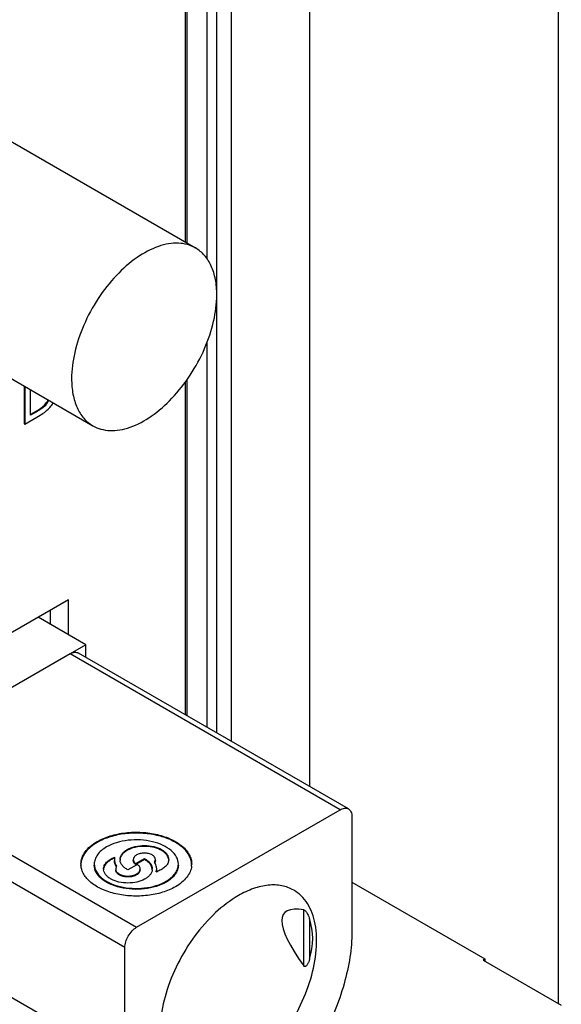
# Model space of a CAD drawing. Header units: inches. Extents: x 0 to 34, y 0 to 22.
# Tile 17 of 117: x 2.865 to 3.25, y 15.102 to 15.803. Entities that reach past the tile are written whole.
import ezdxf

# ---------------------------------------------------------------- set-up
doc = ezdxf.new("R2010")
doc.units = ezdxf.units.IN
doc.header["$LTSCALE"] = 1.87
doc.header["$MEASUREMENT"] = 0
doc.layers.get('0').update_dxf_attribs({"linetype": 'CONTINUOUS'})
doc.layers.add('02___PRT_ALL_AXES', color=7, linetype='CONTINUOUS')

msp = doc.modelspace()

# ---------------------------------------------------------------- linework, layer by layer
at = {"color": 7, "linetype": 'CONTINUOUS'}
for p, q in [((2.98415, 17.33981), (2.98415, 15.64389)), ((3.01584, 15.2894), (3.01584, 17.33914)), ((3.07151, 15.25725), (3.07151, 17.33914)), ((2.99844, 17.33185), (2.99844, 15.63255)), ((3.00534, 17.33188), (3.00534, 15.6082)), ((3.2482, 17.23891), (3.2482, 15.10303)), ((3.00534, 15.60554), (3.00534, 15.29546)), ((2.99844, 15.57323), (2.99844, 15.29944)), ((2.86838, 15.54214), (2.86838, 15.51532)), ((2.86888, 15.54185), (2.86888, 15.51503)), ((2.98415, 15.54661), (2.98415, 15.30769)), ((2.87306, 15.5214), (2.87306, 15.53944)), ((2.88456, 15.53055), (2.88506, 15.53026)), ((2.86888, 15.51503), (2.87737, 15.51993)), ((2.87666, 15.52405), (2.87306, 15.52198)), ((2.87716, 15.52376), (2.87306, 15.5214)), ((2.87666, 15.52405), (2.87716, 15.52376)), ((2.87737, 15.51993), (2.87868, 15.52069)), ((2.87868, 15.52069), (2.88162, 15.52251)), ((2.86838, 15.51532), (2.86888, 15.51503)), ((2.89994, 15.39012), (2.6769, 15.26134)), ((2.89994, 15.36517), (2.89994, 15.39012)), ((2.88722, 15.37252), (2.88722, 15.38277)), ((2.90106, 15.35167), (2.7563, 15.26809)), ((3.09315, 15.24076), (2.90106, 15.35167)), ((3.09906, 15.24135), (2.90697, 15.35225)), ((2.7563, 15.26809), (2.94839, 15.15718)), ((2.94004, 15.14271), (2.75352, 15.25041)), ((2.94839, 15.15718), (3.09315, 15.24076)), ((3.1015, 15.23594), (3.1015, 15.15405)), ((2.94783, 15.2025), (2.95392, 15.20602)), ((2.95392, 15.20538), (2.94783, 15.20186)), ((2.95392, 15.20602), (2.95392, 15.20538)), ((2.93391, 15.20013), (2.93354, 15.19896)), ((2.93425, 15.20066), (2.93391, 15.20013)), ((2.94895, 15.20186), (2.94225, 15.19799)), ((2.94783, 15.2025), (2.94783, 15.20186)), ((2.96243, 15.19667), (2.96272, 15.19864)), ((3.1015, 15.18934), (3.19615, 15.13469)), ((3.06728, 15.12968), (3.06728, 15.16962)), ((3.07147, 15.16309), (3.07147, 15.13452)), ((2.77857, 15.15405), (2.94004, 15.06082)), ((2.94004, 15.06082), (2.94004, 15.14271)), ((3.19615, 15.13469), (3.19476, 15.13389)), ((3.19476, 15.13389), (3.25044, 15.10174)), ((3.19615, 15.13469), (3.19615, 15.13308))]:
    msp.add_line(p, q, dxfattribs=at)
at = {"color": 6, "linetype": 'CONTINUOUS'}
for p, q in [((2.9122, 15.3581), (2.87834, 15.37765)), ((2.9122, 15.3581), (2.90106, 15.35167)), ((2.9122, 15.34923), (2.9122, 15.3581))]:
    msp.add_line(p, q, dxfattribs=at)
at = {"color": 40, "linetype": 'CONTINUOUS'}
msp.add_arc((2.8669, 15.54276), 0.02147, 325.34532, 331.16446, dxfattribs=at)
at = {"color": 7, "linetype": 'CONTINUOUS'}
for centre, radius, start, end in [((2.8675, 15.54236), 0.02075, 325.30232, 327.18989), ((2.86672, 15.54286), 0.02167, 327.19636, 330.54908), ((2.8675, 15.54241), 0.02135, 325.33365, 330.57218), ((2.87256, 15.53956), 0.019, 322.41042, 326.93679), ((2.8678, 15.54296), 0.02485, 326.34408, 329.01113), ((2.9399, 15.18742), 0.02025, 112.34369, 113.19959), ((2.94015, 15.18681), 0.0209, 110.55609, 112.33902), ((2.93979, 15.20538), 0.00718, 171.8932, 179.97226), ((2.93996, 15.20535), 0.00735, 166.87206, 171.88921), ((2.94242, 15.20538), 0.00581, 180.03188, 186.14635), ((2.96543, 15.20538), 0.00582, 353.75944, 359.9832), ((2.92199, 15.20208), 0.01315, 180.01168, 182.75211), ((2.93074, 15.19864), 0.00582, 180.01728, 186.24599), ((2.93642, 15.19864), 0.0029, 173.536, 179.99622), ((2.9538, 15.19863), 0.00577, 353.86563, 0.01973), ((2.95305, 15.19734), 0.00998, 33.86849, 37.20302), ((2.95822, 15.20514), 0.00368, 325.42847, 328.57467), ((2.95555, 15.21782), 0.02225, 288.01029, 290.16501), ((2.95577, 15.198), 0.00695, 348.79052, 359.93538), ((2.9559, 15.19864), 0.00682, 359.98488, 2.50689), ((2.95579, 15.21717), 0.02155, 290.17222, 290.89615), ((2.97441, 15.20207), 0.01316, 353.87138, 0.00545)]:
    msp.add_arc(centre, radius, start, end, dxfattribs=at)
for centre, major_axis, ratio, start_param, end_param in [((3.36849, 14.91463), (0.3153, -0.25242), 0.124878, 2.925439, 3.557033), ((2.98584, 15.13556), (0.08576, 0.02713), 0.697877, -0.441326, 0.006824)]:
    msp.add_ellipse(centre, major_axis=major_axis, ratio=ratio, start_param=start_param, end_param=end_param, dxfattribs=at)
for points, knots in [([(2.87666, 15.52405), (2.87735, 15.52445), (2.8803, 15.52617), (2.88307, 15.5284), (2.88456, 15.53055)], [0, 0, 0, 0, 0.234547, 1, 1, 1, 1]), ([(2.88506, 15.53026), (2.88454, 15.52951), (2.88231, 15.52686), (2.87934, 15.52502), (2.87716, 15.52376)], [0, 0, 0, 0, 0.267068, 1, 1, 1, 1]), ([(2.88162, 15.52251), (2.88216, 15.52287), (2.88436, 15.52445), (2.88636, 15.52634), (2.88762, 15.52797)], [0, 0, 0, 0, 0.239865, 1, 1, 1, 1]), ([(2.90106, 15.35167), (2.90204, 15.35223), (2.9036, 15.35286), (2.90568, 15.3528), (2.90658, 15.35248), (2.90697, 15.35225)], [0, 0, 0, 0, 0.547732, 0.78159, 1, 1, 1, 1]), ([(3.09315, 15.24076), (3.09413, 15.24132), (3.09569, 15.24195), (3.09777, 15.2419), (3.09867, 15.24157), (3.09906, 15.24134)], [0, 0, 0, 0, 0.547709, 0.781578, 1, 1, 1, 1]), ([(3.09906, 15.24134), (3.09945, 15.24112), (3.10018, 15.24051), (3.10126, 15.23873), (3.1015, 15.23707), (3.1015, 15.23594)], [0, 0, 0, 0, 0.21843, 0.452301, 1, 1, 1, 1]), ([(2.92036, 15.21815), (2.92328, 15.21983), (2.92988, 15.22255), (2.94063, 15.22471), (2.95201, 15.22502), (2.96307, 15.22347), (2.97294, 15.22016), (2.98085, 15.21537), (2.98545, 15.21007), (2.98727, 15.20549), (2.98757, 15.2032), (2.98757, 15.20208)], [0, 0, 0, 0, 0.128741, 0.270383, 0.417604, 0.562013, 0.695742, 0.813058, 0.912468, 0.957119, 1, 1, 1, 1]), ([(2.90883, 15.20208), (2.90883, 15.20358), (2.90939, 15.2067), (2.91176, 15.21106), (2.9155, 15.21499), (2.91864, 15.21715), (2.92036, 15.21815)], [0, 0, 0, 0, 0.21779, 0.450943, 0.710274, 1, 1, 1, 1]), ([(2.98756, 15.20206), (2.9875, 15.20317), (2.9871, 15.20544), (2.9851, 15.20994), (2.98037, 15.21509), (2.97241, 15.21975), (2.96257, 15.22293), (2.95161, 15.22439), (2.94036, 15.22403), (2.92975, 15.22187), (2.92324, 15.21917), (2.92036, 15.21751)], [0, 0, 0, 0, 0.042911, 0.087847, 0.188156, 0.306188, 0.440144, 0.584284, 0.730903, 0.871842, 1, 1, 1, 1]), ([(2.97812, 15.20208), (2.97812, 15.2038), (2.97708, 15.20754), (2.97301, 15.21217), (2.967, 15.21583), (2.9595, 15.21833), (2.95109, 15.21951), (2.94245, 15.21928), (2.93427, 15.21764), (2.92926, 15.21557), (2.92705, 15.21429)], [0, 0, 0, 0, 0.086939, 0.186415, 0.30381, 0.437626, 0.582127, 0.729445, 0.871178, 1, 1, 1, 1]), ([(2.92036, 15.21751), (2.91877, 15.21658), (2.91584, 15.2146), (2.91227, 15.21102), (2.90984, 15.20708), (2.90906, 15.20423), (2.90891, 15.20284)], [0, 0, 0, 0, 0.287457, 0.547179, 0.781985, 1, 1, 1, 1]), ([(2.92705, 15.21429), (2.92573, 15.21353), (2.92335, 15.21189), (2.9205, 15.2089), (2.9187, 15.20559), (2.91828, 15.20322), (2.91828, 15.20208)], [0, 0, 0, 0, 0.289679, 0.549062, 0.782207, 1, 1, 1, 1]), ([(2.93661, 15.20538), (2.93661, 15.20604), (2.93685, 15.20742), (2.93789, 15.20933), (2.93954, 15.21107), (2.94258, 15.21316), (2.94746, 15.21492), (2.95393, 15.21563), (2.9604, 15.21492), (2.96528, 15.21316), (2.96832, 15.21107), (2.96997, 15.20933), (2.97101, 15.20742), (2.97125, 15.20604), (2.97125, 15.20538)], [0, 0, 0, 0, 0.045431, 0.094073, 0.148156, 0.208611, 0.346857, 0.5, 0.653143, 0.791392, 0.851843, 0.905928, 0.954571, 1, 1, 1, 1]), ([(2.97112, 15.20597), (2.97084, 15.20727), (2.96967, 15.20919), (2.9674, 15.21111), (2.9643, 15.21293), (2.95956, 15.21442), (2.95341, 15.21495), (2.94733, 15.21422), (2.94274, 15.21256), (2.93981, 15.21064), (2.93818, 15.20904), (2.93707, 15.20727), (2.93671, 15.20599), (2.93664, 15.20536)], [0, 0, 0, 0, 0.095881, 0.152027, 0.214119, 0.353438, 0.504863, 0.65516, 0.791418, 0.851574, 0.905792, 0.954706, 1, 1, 1, 1]), ([(2.92492, 15.19864), (2.92492, 15.19947), (2.92533, 15.20126), (2.92701, 15.20361), (2.92958, 15.20561), (2.93167, 15.20659), (2.93281, 15.20702)], [0, 0, 0, 0, 0.20686, 0.436027, 0.700039, 1, 1, 1, 1]), ([(2.93192, 15.20602), (2.93103, 15.20564), (2.92937, 15.20478), (2.92673, 15.20276), (2.92536, 15.20065), (2.92505, 15.19921)], [0, 0, 0, 0, 0.29348, 0.557293, 1, 1, 1, 1]), ([(2.93262, 15.20538), (2.93262, 15.20457), (2.93292, 15.20287), (2.93374, 15.20136), (2.93425, 15.20066)], [0, 0, 0, 0, 0.482815, 1, 1, 1, 1]), ([(2.93392, 15.20049), (2.93351, 15.20114), (2.93285, 15.20251), (2.93262, 15.20401), (2.93262, 15.20474)], [0, 0, 0, 0, 0.514083, 1, 1, 1, 1]), ([(2.94225, 15.19799), (2.94147, 15.19841), (2.94004, 15.1993), (2.93829, 15.20094), (2.93709, 15.20277), (2.93671, 15.20411), (2.93664, 15.20476)], [0, 0, 0, 0, 0.289741, 0.55054, 0.784424, 1, 1, 1, 1]), ([(2.9618, 15.20538), (2.9618, 15.20599), (2.96126, 15.20736), (2.95941, 15.20879), (2.95687, 15.20972), (2.95393, 15.21004), (2.95099, 15.20972), (2.94845, 15.20879), (2.94659, 15.20736), (2.94605, 15.20599), (2.94605, 15.20538)], [0, 0, 0, 0, 0.093239, 0.207547, 0.346291, 0.499986, 0.653684, 0.792434, 0.90675, 1, 1, 1, 1]), ([(2.94605, 15.20538), (2.94605, 15.20485), (2.94644, 15.20368), (2.94732, 15.20287), (2.94783, 15.2025)], [0, 0, 0, 0, 0.457961, 1, 1, 1, 1]), ([(2.94783, 15.20186), (2.94732, 15.20222), (2.94644, 15.20304), (2.94605, 15.20421), (2.94606, 15.20474)], [0, 0, 0, 0, 0.542121, 1, 1, 1, 1]), ([(2.95392, 15.20602), (2.95476, 15.20558), (2.95629, 15.20461), (2.95812, 15.20281), (2.95929, 15.2008), (2.95957, 15.19933), (2.95957, 15.19864)], [0, 0, 0, 0, 0.292159, 0.55257, 0.784693, 1, 1, 1, 1]), ([(2.95953, 15.19861), (2.95946, 15.19926), (2.95908, 15.2006), (2.95789, 15.20243), (2.95613, 15.20407), (2.9547, 15.20497), (2.95392, 15.20538)], [0, 0, 0, 0, 0.215595, 0.449446, 0.710206, 1, 1, 1, 1]), ([(2.961, 15.20338), (2.96112, 15.20353), (2.96156, 15.20411), (2.9618, 15.20485), (2.9618, 15.20538)], [0, 0, 0, 0, 0.270045, 1, 1, 1, 1]), ([(2.9618, 15.20474), (2.9618, 15.20461), (2.96177, 15.20408), (2.96156, 15.20357), (2.96135, 15.20323)], [0, 0, 0, 0, 0.242762, 1, 1, 1, 1]), ([(2.97122, 15.20475), (2.97113, 15.20396), (2.97059, 15.20233), (2.96891, 15.20019), (2.96648, 15.19836), (2.96453, 15.19744), (2.96348, 15.19704)], [0, 0, 0, 0, 0.207792, 0.439026, 0.702884, 1, 1, 1, 1]), ([(2.97604, 15.186), (2.97316, 15.18434), (2.96665, 15.18164), (2.95604, 15.17948), (2.9448, 15.17912), (2.93383, 15.18058), (2.92399, 15.18376), (2.91604, 15.18842), (2.9113, 15.19357), (2.90931, 15.19806), (2.9089, 15.20034), (2.90885, 15.20145)], [0, 0, 0, 0, 0.128161, 0.269098, 0.415718, 0.559858, 0.693813, 0.811845, 0.912153, 0.957089, 1, 1, 1, 1]), ([(2.91828, 15.20208), (2.91828, 15.20035), (2.91932, 15.19661), (2.92339, 15.19199), (2.9294, 15.18832), (2.9369, 15.18582), (2.94531, 15.18464), (2.95396, 15.18488), (2.96213, 15.18651), (2.96715, 15.18858), (2.96936, 15.18986)], [0, 0, 0, 0, 0.086939, 0.186415, 0.30381, 0.437626, 0.582127, 0.729445, 0.871178, 1, 1, 1, 1]), ([(2.96936, 15.18922), (2.96715, 15.18794), (2.96213, 15.18587), (2.95396, 15.18423), (2.94531, 15.18399), (2.9369, 15.18517), (2.9294, 15.18768), (2.92339, 15.19134), (2.91932, 15.19597), (2.91828, 15.19971), (2.91828, 15.20143)], [0, 0, 0, 0, 0.128818, 0.270554, 0.417872, 0.562373, 0.69619, 0.813585, 0.913061, 1, 1, 1, 1]), ([(2.95953, 15.19802), (2.95947, 15.19738), (2.9591, 15.19606), (2.95794, 15.19427), (2.95625, 15.19265), (2.95322, 15.1907), (2.94849, 15.18906), (2.94226, 15.18841), (2.93602, 15.18906), (2.93128, 15.1907), (2.92826, 15.19264), (2.92656, 15.19426), (2.9254, 15.19605), (2.92503, 15.19736), (2.92496, 15.198)], [0, 0, 0, 0, 0.045539, 0.094829, 0.149598, 0.210465, 0.348338, 0.499889, 0.651464, 0.789406, 0.850309, 0.905124, 0.954447, 1, 1, 1, 1]), ([(2.93352, 15.19864), (2.93352, 15.19796), (2.93412, 15.19644), (2.93617, 15.19486), (2.93898, 15.19383), (2.94224, 15.19348), (2.94551, 15.19383), (2.94832, 15.19486), (2.95037, 15.19644), (2.95097, 15.19796), (2.95097, 15.19864)], [0, 0, 0, 0, 0.093233, 0.207551, 0.346293, 0.499988, 0.653684, 0.792433, 0.906748, 1, 1, 1, 1]), ([(2.95097, 15.19799), (2.95097, 15.19731), (2.95037, 15.1958), (2.94832, 15.19421), (2.94551, 15.19319), (2.94224, 15.19283), (2.93898, 15.19319), (2.93617, 15.19421), (2.93412, 15.1958), (2.93352, 15.19731), (2.93352, 15.19799)], [0, 0, 0, 0, 0.09325, 0.207566, 0.346314, 0.500011, 0.653705, 0.79245, 0.906759, 1, 1, 1, 1]), ([(2.95097, 15.19864), (2.95097, 15.19923), (2.95052, 15.20055), (2.94953, 15.20146), (2.94895, 15.20186)], [0, 0, 0, 0, 0.457109, 1, 1, 1, 1]), ([(2.96271, 15.19894), (2.9627, 15.19928), (2.96253, 15.20068), (2.96193, 15.20202), (2.96133, 15.20291)], [0, 0, 0, 0, 0.241337, 1, 1, 1, 1]), ([(2.96936, 15.18986), (2.97067, 15.19062), (2.97305, 15.19226), (2.9759, 15.19525), (2.9777, 15.19856), (2.97812, 15.20094), (2.97812, 15.20208)], [0, 0, 0, 0, 0.289679, 0.549062, 0.782207, 1, 1, 1, 1]), ([(2.97812, 15.20143), (2.97812, 15.20029), (2.9777, 15.19792), (2.9759, 15.19461), (2.97306, 15.19161), (2.97067, 15.18997), (2.96936, 15.18922)], [0, 0, 0, 0, 0.217796, 0.450941, 0.710313, 1, 1, 1, 1]), ([(2.9875, 15.20067), (2.98735, 15.19928), (2.98656, 15.19642), (2.98414, 15.19249), (2.98056, 15.18891), (2.97764, 15.18692), (2.97604, 15.186)], [0, 0, 0, 0, 0.218013, 0.452821, 0.712549, 1, 1, 1, 1]), ([(3.06014, 15.18358), (3.05754, 15.18508), (3.05158, 15.18725), (3.04166, 15.1875), (3.0311, 15.18495), (3.02423, 15.18168), (3.02077, 15.17968)], [0, 0, 0, 0, 0.217769, 0.450948, 0.7102, 1, 1, 1, 1]), ([(3.02077, 15.0511), (3.0266, 15.05447), (3.03791, 15.06318), (3.05239, 15.07965), (3.06431, 15.09904), (3.07269, 15.11976), (3.07684, 15.14013), (3.07647, 15.15619), (3.0735, 15.1672), (3.07019, 15.17405), (3.06576, 15.17964), (3.06208, 15.18246), (3.06014, 15.18358)], [0, 0, 0, 0, 0.128686, 0.270276, 0.417433, 0.561781, 0.695451, 0.812716, 0.86468, 0.912512, 0.957141, 1, 1, 1, 1]), ([(3.02077, 15.17968), (3.01494, 15.17632), (3.00363, 15.16761), (2.98915, 15.15114), (2.97723, 15.13175), (2.96885, 15.11103), (2.9647, 15.09065), (2.96507, 15.0746), (2.96804, 15.06359), (2.97135, 15.05674), (2.97578, 15.05114), (2.97946, 15.04832), (2.9814, 15.0472)], [0, 0, 0, 0, 0.128686, 0.270276, 0.417433, 0.561781, 0.695451, 0.812716, 0.86468, 0.912512, 0.957141, 1, 1, 1, 1]), ([(3.06728, 15.16962), (3.06758, 15.16957), (3.06816, 15.16914), (3.06885, 15.16837), (3.06948, 15.16747), (3.07016, 15.16631), (3.07084, 15.16486), (3.07128, 15.16368), (3.07147, 15.16309)], [0, 0, 0, 0, 0.113626, 0.257586, 0.394544, 0.523996, 0.767875, 1, 1, 1, 1]), ([(2.94004, 15.14271), (2.94004, 15.14408), (2.94055, 15.14697), (2.94234, 15.15102), (2.94496, 15.1546), (2.9472, 15.15649), (2.94839, 15.15718)], [0, 0, 0, 0, 0.237221, 0.499996, 0.762774, 1, 1, 1, 1]), ([(3.1015, 15.15405), (3.1015, 15.14801), (3.10045, 15.13545), (3.09473, 15.10962), (3.08675, 15.09063), (3.0801, 15.07847)], [0, 0, 0, 0, 0.228845, 0.475096, 1, 1, 1, 1]), ([(3.07147, 15.13452), (3.07128, 15.13389), (3.07097, 15.13296), (3.07045, 15.13177), (3.07002, 15.13092), (3.0695, 15.13015), (3.06891, 15.12949), (3.06821, 15.12913), (3.0676, 15.1293), (3.06738, 15.12955), (3.06728, 15.12968)], [0, 0, 0, 0, 0.262225, 0.39169, 0.519192, 0.643499, 0.762562, 0.873859, 0.932388, 1, 1, 1, 1])]:
    msp.add_open_spline(points, degree=3, knots=knots, dxfattribs=at)
at = {"color": 40, "linetype": 'CONTINUOUS'}
msp.add_open_spline([(2.87666, 15.52405), (2.87935, 15.52561), (2.88241, 15.52744), (2.88456, 15.53055)], degree=3, dxfattribs=at)
at = {"layer": '02___PRT_ALL_AXES', "color": 7, "linetype": 'CONTINUOUS'}
for p, q in [((2.98318, 15.64445), (2.98318, 17.32642)), ((2.8344, 15.73035), (2.9903, 15.64033)), ((2.7614, 15.60391), (2.9173, 15.5139)), ((2.98318, 15.30825), (2.98318, 15.54521))]:
    msp.add_line(p, q, dxfattribs=at)
for points, knots in [([(2.9903, 15.64033), (2.9885, 15.64137), (2.98454, 15.64302), (2.97799, 15.64398), (2.97095, 15.64347), (2.96074, 15.64075), (2.94767, 15.6336), (2.93324, 15.62082), (2.92048, 15.60449), (2.91044, 15.58593), (2.90393, 15.56667), (2.90218, 15.55355), (2.90218, 15.54731)], [0, 0, 0, 0, 0.042859, 0.087488, 0.135321, 0.187286, 0.304551, 0.438224, 0.582572, 0.729729, 0.871322, 1, 1, 1, 1]), ([(3.00542, 15.60692), (3.00542, 15.61062), (3.00486, 15.61765), (3.00201, 15.62732), (2.99722, 15.63516), (2.99271, 15.63894), (2.9903, 15.64033)], [0, 0, 0, 0, 0.289807, 0.549047, 0.782228, 1, 1, 1, 1]), ([(2.9173, 15.5139), (2.9191, 15.51286), (2.92307, 15.51121), (2.92961, 15.51025), (2.93665, 15.51077), (2.94687, 15.51349), (2.95993, 15.52063), (2.97436, 15.53341), (2.98712, 15.54974), (2.99716, 15.5683), (3.00367, 15.58756), (3.00542, 15.60068), (3.00542, 15.60692)], [0, 0, 0, 0, 0.042859, 0.087488, 0.135321, 0.187286, 0.304551, 0.438224, 0.582572, 0.729729, 0.871322, 1, 1, 1, 1]), ([(2.90218, 15.54731), (2.90218, 15.54361), (2.90274, 15.53658), (2.90559, 15.52692), (2.91039, 15.51907), (2.91489, 15.51529), (2.9173, 15.5139)], [0, 0, 0, 0, 0.289807, 0.549047, 0.782228, 1, 1, 1, 1])]:
    msp.add_open_spline(points, degree=3, knots=knots, dxfattribs=at)

doc.saveas('drawing.dxf')
